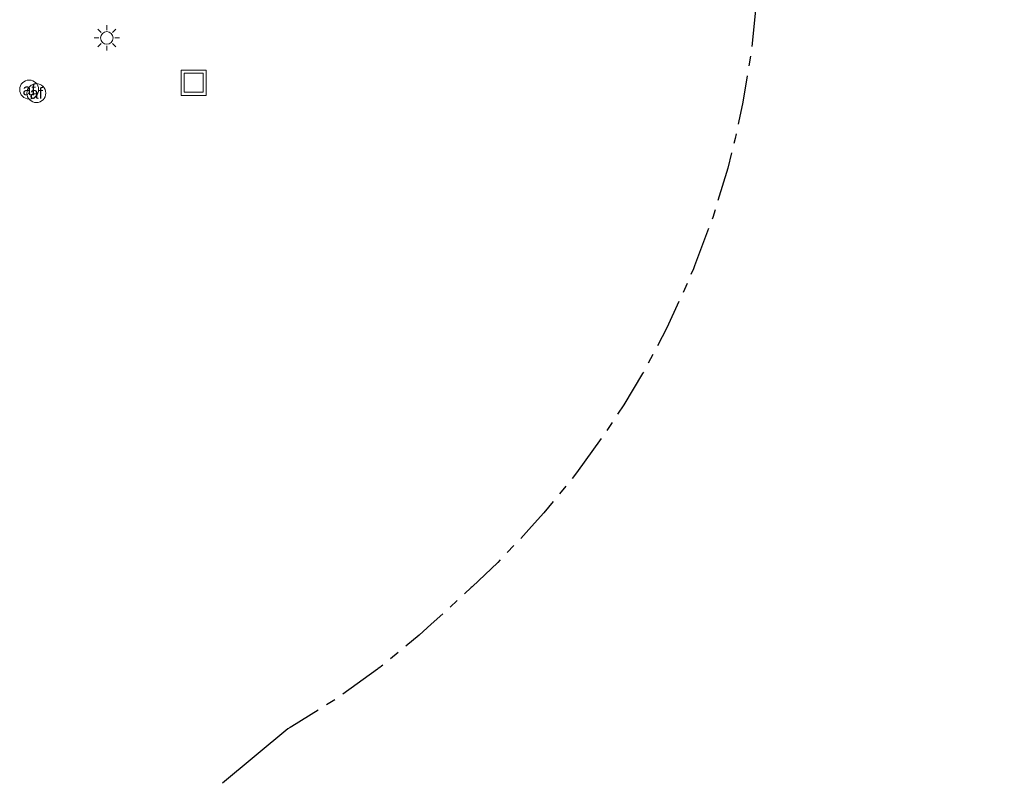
# Model space of a CAD drawing. Header units: metres. Extents: x 197883 to 206898, y 361907 to 364395.
# Tile 21 of 256: x 198052 to 198209, y 363198 to 363319. Entities that reach past the tile are written whole.
import ezdxf
from ezdxf.enums import TextEntityAlignment as Align

# ---------------------------------------------------------------- set-up
doc = ezdxf.new("R2010")
doc.units = ezdxf.units.M
doc.linetypes.add('CENTRE', pattern=[50, 31.25, -6.25, 6.25, -6.25])
doc.layers.add('B-ME-GR-BOOM-S', color=90, linetype='Continuous', lineweight=25)
doc.layers.add('Beschermingszones_Hansummerweerd_oude_Maasarm', color=227, linetype='Continuous')
doc.layers.add('buitenbeschermingszone binnenkant', color=14, linetype='CENTRE')
doc.styles.get("Standard").update_dxf_attribs({"font": 'arial.ttf'})

msp = doc.modelspace()

# ---------------------------------------------------------------- linework, layer by layer
at = {"color": 0, "linetype": 'ByBlock', "lineweight": 18}
for points in [[(198064.867, 363317.686), (198065.397, 363317.156)], [(198064.867, 363317.686), (198065.397, 363317.156)], [(198064.867, 363317.686), (198065.397, 363317.156)], [(198064.867, 363317.686), (198065.397, 363317.156)], [(198064.867, 363317.686), (198065.397, 363317.156)], [(198064.867, 363317.686), (198065.397, 363317.156)], [(198066.281, 363318.272), (198066.281, 363317.522)], [(198066.281, 363318.272), (198066.281, 363317.522)], [(198066.281, 363318.272), (198066.281, 363317.522)], [(198066.281, 363318.272), (198066.281, 363317.522)], [(198066.281, 363318.272), (198066.281, 363317.522)], [(198066.281, 363318.272), (198066.281, 363317.522)], [(198067.165, 363317.156), (198067.695, 363317.686)], [(198067.165, 363317.156), (198067.695, 363317.686)], [(198067.165, 363317.156), (198067.695, 363317.686)], [(198067.165, 363317.156), (198067.695, 363317.686)], [(198067.165, 363317.156), (198067.695, 363317.686)], [(198067.165, 363317.156), (198067.695, 363317.686)], [(198065.031, 363316.272), (198064.281, 363316.272)], [(198065.031, 363316.272), (198064.281, 363316.272)], [(198065.031, 363316.272), (198064.281, 363316.272)], [(198065.031, 363316.272), (198064.281, 363316.272)], [(198065.031, 363316.272), (198064.281, 363316.272)], [(198065.031, 363316.272), (198064.281, 363316.272)], [(198068.281, 363316.272), (198067.531, 363316.272)], [(198068.281, 363316.272), (198067.531, 363316.272)], [(198068.281, 363316.272), (198067.531, 363316.272)], [(198068.281, 363316.272), (198067.531, 363316.272)], [(198068.281, 363316.272), (198067.531, 363316.272)], [(198068.281, 363316.272), (198067.531, 363316.272)], [(198064.867, 363314.858), (198065.397, 363315.388)], [(198064.867, 363314.858), (198065.397, 363315.388)], [(198064.867, 363314.858), (198065.397, 363315.388)], [(198064.867, 363314.858), (198065.397, 363315.388)], [(198064.867, 363314.858), (198065.397, 363315.388)], [(198064.867, 363314.858), (198065.397, 363315.388)], [(198066.281, 363315.022), (198066.281, 363314.272)], [(198066.281, 363315.022), (198066.281, 363314.272)], [(198066.281, 363315.022), (198066.281, 363314.272)], [(198066.281, 363315.022), (198066.281, 363314.272)], [(198066.281, 363315.022), (198066.281, 363314.272)], [(198066.281, 363315.022), (198066.281, 363314.272)], [(198067.165, 363315.388), (198067.695, 363314.858)], [(198067.165, 363315.388), (198067.695, 363314.858)], [(198067.165, 363315.388), (198067.695, 363314.858)], [(198067.165, 363315.388), (198067.695, 363314.858)], [(198067.165, 363315.388), (198067.695, 363314.858)], [(198067.165, 363315.388), (198067.695, 363314.858)]]:
    msp.add_lwpolyline(points, dxfattribs=at)
for points in [[(198078.046, 363307.17), (198082.046, 363307.17), (198082.046, 363311.17), (198078.046, 363311.17)], [(198078.046, 363307.17), (198082.046, 363307.17), (198082.046, 363311.17), (198078.046, 363311.17)], [(198078.046, 363307.17), (198082.046, 363307.17), (198082.046, 363311.17), (198078.046, 363311.17)], [(198078.046, 363307.17), (198082.046, 363307.17), (198082.046, 363311.17), (198078.046, 363311.17)], [(198078.046, 363307.17), (198082.046, 363307.17), (198082.046, 363311.17), (198078.046, 363311.17)], [(198078.046, 363307.17), (198082.046, 363307.17), (198082.046, 363311.17), (198078.046, 363311.17)], [(198078.546, 363307.67), (198081.546, 363307.67), (198081.546, 363310.67), (198078.546, 363310.67)], [(198078.546, 363307.67), (198081.546, 363307.67), (198081.546, 363310.67), (198078.546, 363310.67)], [(198078.546, 363307.67), (198081.546, 363307.67), (198081.546, 363310.67), (198078.546, 363310.67)], [(198078.546, 363307.67), (198081.546, 363307.67), (198081.546, 363310.67), (198078.546, 363310.67)], [(198078.546, 363307.67), (198081.546, 363307.67), (198081.546, 363310.67), (198078.546, 363310.67)], [(198078.546, 363307.67), (198081.546, 363307.67), (198081.546, 363310.67), (198078.546, 363310.67)]]:
    msp.add_lwpolyline(points, close=True, dxfattribs=at)
at = {"layer": 'B-ME-GR-BOOM-S', "linetype": 'ByBlock', "lineweight": 18}
msp.add_circle((198066.281, 363316.272), 1, dxfattribs=at)
msp.add_circle((198066.281, 363316.272), 1, dxfattribs=at)
msp.add_circle((198066.281, 363316.272), 1, dxfattribs=at)
msp.add_circle((198066.281, 363316.272), 1, dxfattribs=at)
msp.add_circle((198066.281, 363316.272), 1, dxfattribs=at)
msp.add_circle((198066.281, 363316.272), 1, dxfattribs=at)
at = {"layer": 'B-ME-GR-BOOM-S', "lineweight": 18}
for centre in [(198053.971, 363308.099), (198053.971, 363308.099), (198053.971, 363308.099), (198053.971, 363308.099), (198053.971, 363308.099), (198053.971, 363308.099), (198055.113, 363307.542), (198055.113, 363307.542), (198055.113, 363307.542), (198055.113, 363307.542), (198055.113, 363307.542), (198055.113, 363307.542)]:
    msp.add_circle(centre, 1.5, dxfattribs=at)
at = {"layer": 'Beschermingszones_Hansummerweerd_oude_Maasarm', "color": 7}
msp.add_polyline3d([(198094.977, 363206.884, 0), (198084.591, 363198.244, 0)], dxfattribs=at)
at = {"layer": 'buitenbeschermingszone binnenkant', "ltscale": 0.25, "flags": 128}
msp.add_lwpolyline([(198204.638, 363577.071), (198206.605, 363553.962), (198206.784, 363551.596), (198207.723, 363537.374), (198207.727, 363537.312), (198207.85, 363535.158), (198208.363, 363524.51), (198208.508, 363518.489), (198208.498, 363516.89), (198208.316, 363502.684), (198208.059, 363496.109), (198207.257, 363487.968), (198205.925, 363479.898), (198204.067, 363471.931), (198203.304, 363469.206), (198195.754, 363443.383), (198195.737, 363443.329), (198195.709, 363443.229), (198193.553, 363435.891), (198191.987, 363430.944), (198189.106, 363423.288), (198185.73, 363415.837), (198181.874, 363408.624), (198177.555, 363401.677), (198175.908, 363399.38), (198175.763, 363399.177), (198168.576, 363376.137), (198165.572, 363365.878), (198166.9, 363359.957), (198168.232, 363351.887), (198168.338, 363351.06), (198168.654, 363348.526), (198169.35, 363341.212), (198169.618, 363333.037), (198169.466, 363326.878), (198169.34, 363324.328), (198169.224, 363322.312), (198168.422, 363314.171), (198167.09, 363306.101), (198166.4, 363302.857), (198165.835, 363300.366), (198164.668, 363295.644), (198162.294, 363287.817), (198159.412, 363280.161), (198159.234, 363279.734), (198158.249, 363277.378), (198155.051, 363270.355), (198151.195, 363263.141), (198148.187, 363258.2), (198146.81, 363256.05), (198145.498, 363254.045), (198140.733, 363247.396), (198135.544, 363241.073), (198133.581, 363238.887), (198131.852, 363237.007), (198128.224, 363233.224), (198124.179, 363229.356), (198124.04, 363229.228), (198117.685, 363223.419), (198115.76, 363221.695), (198109.801, 363216.786), (198109.54, 363216.584), (198109.306, 363216.405), (198109.176, 363216.304), (198102.527, 363211.539), (198095.58, 363207.22), (198095.343, 363207.087), (198094.977, 363206.884)], dxfattribs=at)

# ---------------------------------------------------------------- texts
at = {"lineweight": 18}
for p in [(198053.971, 363308.099), (198053.971, 363308.099), (198053.971, 363308.099), (198053.971, 363308.099), (198053.971, 363308.099), (198053.971, 363308.099), (198055.113, 363307.542), (198055.113, 363307.542), (198055.113, 363307.542), (198055.113, 363307.542), (198055.113, 363307.542), (198055.113, 363307.542)]:
    msp.add_text('af', height=1.8, dxfattribs=at).set_placement(p, align=Align.MIDDLE_CENTER)

doc.saveas('drawing.dxf')
